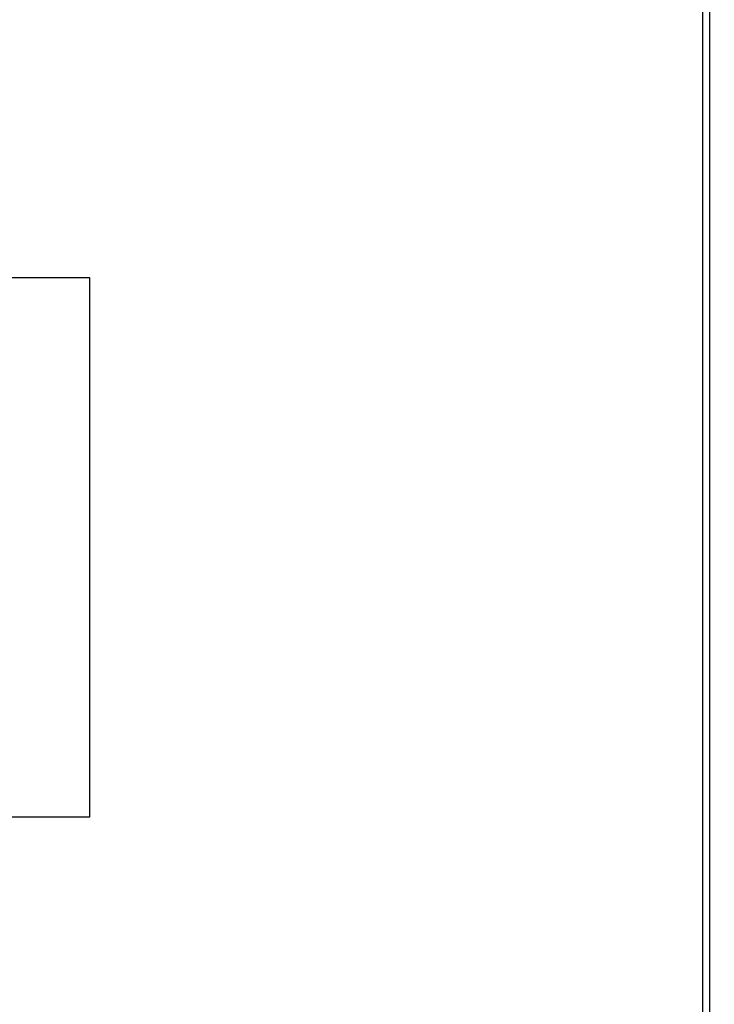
# Model space of a CAD drawing. Header units: inches. Extents: x 0.2 to 10.8, y 0.2 to 8.2.
# Tile 63 of 145: x 2.989 to 3.162, y 3.916 to 4.162. Entities that reach past the tile are written whole.
import ezdxf

# ---------------------------------------------------------------- set-up
doc = ezdxf.new("R2010")
doc.units = ezdxf.units.IN
doc.header["$MEASUREMENT"] = 0
doc.layers.add('DIMENSIONS', color=140, linetype='Continuous')
doc.styles.add('SLDTEXTSTYLE0', font='TXT', dxfattribs={"width": 0.7})
doc.dimstyles.new('SLDDIMSTYLE0', dxfattribs={"dimtxt": 0.084961, "dimasz": 0.13, "dimexe": 0, "dimexo": 0.0625, "dimgap": 0.02124, "dimtad": 0, "dimtih": 1, "dimtoh": 1, "dimlfac": 18, "dimrnd": 1e-09, "dimzin": 12, "dimdsep": 46, "dimtxsty": 'SLDTEXTSTYLE0', "dimsah": 1, "dimcen": 0.09, "dimadec": 0, "dimazin": 3, "dimtfac": 1, "dimtofl": 0, "dimtmove": 0, "dimatfit": 3, "dimfxl": 0, "dimfrac": 2, "dimtolj": 1, "dimtzin": 12, "dimarcsym": 0})

# ---------------------------------------------------------------- blocks, each defined once
blk = doc.blocks.new('_D')
at = {"layer": 'DIMENSIONS'}
for p, q in [((3.30136, 4.89045), (2.69101, 4.89045)), ((2.81601, 4.89045), (2.81601, 4.25167)), ((2.65443, 4.09762), (2.6259, 4.09762)), ((2.6259, 4.09762), (2.6259, 3.96259)), ((2.97758, 4.09762), (3.00611, 4.09762)), ((3.00611, 4.09762), (3.00611, 3.96259)), ((2.6259, 3.96259), (2.65443, 3.96259)), ((3.00611, 3.96259), (2.97758, 3.96259)), ((2.81601, 3.23026), (2.81601, 3.94357)), ((3.3014, 3.23026), (2.69101, 3.23026))]:
    blk.add_line(p, q, dxfattribs=at)
for points in [[(2.81601, 4.89045), (2.79601, 4.76045), (2.83601, 4.76045)], [(2.81601, 3.23026), (2.83601, 3.36026), (2.79601, 3.36026)]]:
    blk.add_solid(points, dxfattribs=at)
at = {"layer": 'DIMENSIONS', "char_height": 0.083333, "attachment_point": 1, "style": 'SLDTEXTSTYLE0'}
for s, insert in [('29.88', (2.65443, 4.22406)), ('759.0', (2.65443, 4.07001))]:
    blk.add_mtext(s, dxfattribs=dict(at, insert=insert))

msp = doc.modelspace()

# ---------------------------------------------------------------- linework, layer by layer
at = {"color": 7, "linetype": 'Continuous', "lineweight": 25}
for p, q in [((3.1595913, 3.0817514), (3.1595913, 5.0456377)), ((3.1613487, 3.0817514), (3.1613487, 5.0448509))]:
    msp.add_line(p, q, dxfattribs=at)

# ---------------------------------------------------------------- dimensions: what is measured, and where the dimension line sits
at = {"layer": 'DIMENSIONS'}
dim = msp.add_linear_dim(base=(2.8160068, 3.2302645), p1=(3.3513648, 4.8904496), p2=(3.3514019, 3.2302645), angle=90, dimstyle='SLDDIMSTYLE0', dxfattribs=at)
dim.commit()
dim.dimension.update_dxf_attribs({"geometry": '_D', "text_midpoint": (2.8160068, 4.0976164), "dimtype": 160})

doc.saveas('drawing.dxf')
